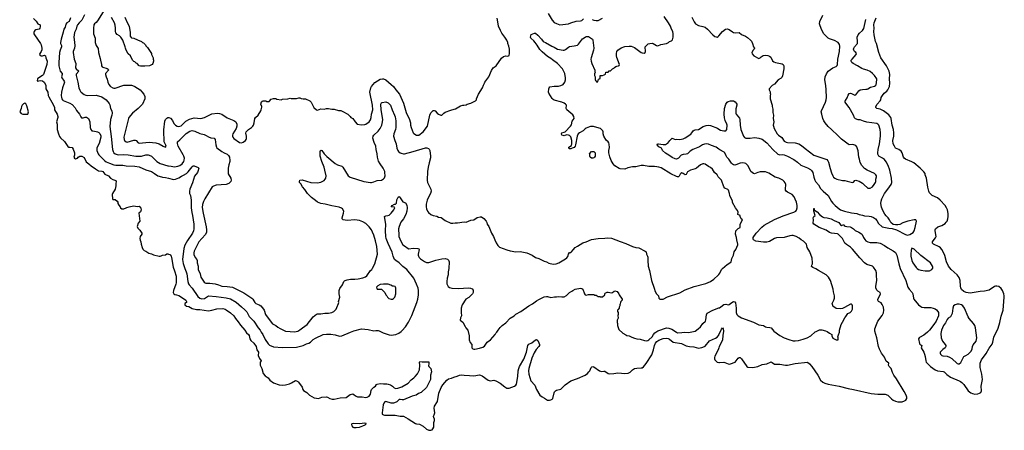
# Model space of a CAD drawing. Header units: inches. Extents: x 1771504 to 1971212, y 471788 to 643615.
# Tile 1 of 256: x 1827298 to 1845188, y 480111 to 487564. Entities that reach past the tile are written whole.
import ezdxf

# ---------------------------------------------------------------- set-up
doc = ezdxf.new("R2010")
doc.units = ezdxf.units.IN
doc.header["$MEASUREMENT"] = 0
for name, color, linetype in [('B8428', 7, 'Continuous'), ('B8438', 7, 'Continuous'), ('B8448', 7, 'Continuous')]:
    doc.layers.add(name, color=color, linetype=linetype)

msp = doc.modelspace()

# ---------------------------------------------------------------- linework, layer by layer
at = {"layer": 'B8428', "color": 5}
for points, elevation in [([(1828817, 487710), (1828714, 487546), (1828687, 487513), (1828659, 487490), (1828648, 487470), (1828641, 487410), (1828641, 487310), (1828667, 487230), (1828667, 487170), (1828671, 487150), (1828690, 487098), (1828724, 487044), (1828727, 486970), (1828761, 486861), (1828765, 486830), (1828787, 486753), (1828787, 486730), (1828799, 486710), (1828810, 486704), (1828890, 486681), (1828907, 486667), (1828911, 486650), (1828856, 486590), (1828856, 486570), (1828867, 486530), (1828886, 486486), (1828901, 486430), (1828919, 486390), (1828940, 486360), (1828950, 486350), (1828990, 486327), (1829010, 486320), (1829030, 486320), (1829190, 486374), (1829270, 486379), (1829330, 486376), (1829350, 486370), (1829392, 486352), (1829487, 486290), (1829518, 486258), (1829552, 486210), (1829569, 486170), (1829570, 486130), (1829527, 486030), (1829450, 485954), (1829350, 485868), (1829284, 485790), (1829272, 485770), (1829193, 485433), (1829194, 485390), (1829204, 485370), (1829230, 485348), (1829250, 485344), (1829370, 485376), (1829398, 485378), (1829413, 485373), (1829450, 485332), (1829470, 485326), (1829650, 485339), (1829770, 485330), (1829834, 485314), (1829906, 485270), (1829950, 485252), (1829957, 485270), (1829953, 485287), (1829923, 485350), (1829925, 485425), (1829915, 485475), (1829915, 485565), (1829938, 485722), (1829950, 485750), (1829970, 485777), (1829990, 485788), (1830000, 485789)], 380), ([(1827550, 487588), (1827598, 487538), (1827630, 487491), (1827671, 487470), (1827673, 487433), (1827666, 487410), (1827650, 487394), (1827590, 487383), (1827571, 487370), (1827558, 487350), (1827553, 487330), (1827557, 487310), (1827570, 487287), (1827679, 487130), (1827687, 487110), (1827699, 487050), (1827700, 487020), (1827691, 486990), (1827662, 486950), (1827659, 486930), (1827670, 486917), (1827690, 486907), (1827712, 486908), (1827750, 486923), (1827767, 486910), (1827772, 486870), (1827796, 486810), (1827793, 486750), (1827733, 486570), (1827711, 486549), (1827643, 486510), (1827624, 486490), (1827614, 486454), (1827630, 486451), (1827643, 486457), (1827681, 486459), (1827710, 486454), (1827740, 486430), (1827768, 486390), (1827773, 486367), (1827771, 486310), (1827808, 486250), (1827817, 486190), (1827826, 486166), (1827915, 486010), (1827930, 485970), (1827931, 485930), (1827981, 485850), (1827991, 485810), (1827991, 485790), (1827966, 485710), (1827977, 485670), (1827979, 485570), (1828002, 485490), (1828023, 485443), (1828039, 485419), (1828114, 485354), (1828139, 485319), (1828170, 485265), (1828190, 485251), (1828210, 485251), (1828250, 485242), (1828270, 485212), (1828295, 485150), (1828295, 485105), (1828282, 485070), (1828291, 485050), (1828310, 485041), (1828330, 485042), (1828349, 485050), (1828362, 485070), (1828390, 485087), (1828410, 485090), (1828430, 485087), (1828470, 485063), (1828507, 484987), (1828557, 484950), (1828594, 484914), (1828675, 484855), (1828730, 484822), (1828790, 484812), (1828806, 484806), (1828842, 484762), (1828910, 484733), (1828950, 484686), (1828990, 484666), (1829046, 484646), (1829053, 484630), (1829046, 484590), (1829046, 484550), (1829031, 484490), (1828985, 484410), (1828978, 484390), (1828982, 484310), (1828990, 484302), (1829030, 484298), (1829072, 484270), (1829082, 484250), (1829082, 484230), (1829097, 484197), (1829122, 484170), (1829131, 484151), (1829152, 484132), (1829188, 484132), (1829230, 484152), (1829247, 484153), (1829286, 484170), (1829310, 484171), (1829370, 484185), (1829430, 484176), (1829470, 484178), (1829490, 484162), (1829505, 484110), (1829490, 484078), (1829462, 484050), (1829478, 483910), (1829451, 483870), (1829432, 483810), (1829442, 483782), (1829483, 483743), (1829519, 483690), (1829518, 483670), (1829486, 483630), (1829478, 483590), (1829484, 483564), (1829502, 483530), (1829505, 483490), (1829522, 483430), (1829537, 483397), (1829557, 483377), (1829590, 483365), (1829647, 483327), (1829694, 483314), (1829730, 483296), (1829830, 483271), (1829850, 483271), (1829870, 483278), (1829890, 483291), (1829947, 483293), (1829970, 483312), (1829990, 483312), (1830000, 483309)], 320), ([(1828221, 487599), (1828198, 487530), (1828155, 487505), (1828136, 487484), (1828122, 487430), (1828101, 487390), (1828090, 487337), (1828050, 487210), (1828038, 487150), (1828040, 487130), (1828055, 487095), (1828056, 487070), (1828033, 487010), (1828024, 486970), (1828008, 486790), (1828012, 486730), (1828033, 486633), (1828068, 486590), (1828069, 486570), (1828058, 486530), (1828063, 486510), (1828104, 486450), (1828110, 486430), (1828109, 486410), (1828075, 486325), (1828056, 486250), (1828052, 486190), (1828056, 486150), (1828064, 486130), (1828075, 486110), (1828090, 486098), (1828207, 486047), (1828250, 486023), (1828306, 485966), (1828330, 485917), (1828387, 485847), (1828410, 485801), (1828424, 485784), (1828450, 485781), (1828490, 485794), (1828510, 485794), (1828550, 485771), (1828572, 485712), (1828577, 485610), (1828592, 485570), (1828610, 485550), (1828625, 485545), (1828690, 485537), (1828713, 485530), (1828737, 485517), (1828756, 485496), (1828775, 485455), (1828774, 485430), (1828742, 485318), (1828707, 485250), (1828702, 485230), (1828702, 485190), (1828724, 485130), (1828737, 485110), (1828842, 485002), (1828870, 484984), (1828930, 484960), (1829010, 484932), (1829046, 484926), (1829170, 484921), (1829230, 484910), (1829390, 484907), (1829470, 484894), (1829590, 484838), (1829690, 484807), (1829750, 484775), (1829809, 484730), (1829830, 484721), (1829890, 484704), (1829950, 484698), (1830000, 484686)], 340), ([(1828473, 487650), (1828430, 487558), (1828410, 487535), (1828378, 487510), (1828347, 487470), (1828337, 487450), (1828325, 487390), (1828293, 487330), (1828280, 487250), (1828296, 487156), (1828298, 487090), (1828291, 487049), (1828269, 486990), (1828268, 486970), (1828286, 486850), (1828319, 486770), (1828313, 486690), (1828326, 486670), (1828370, 486630), (1828327, 486573), (1828324, 486550), (1828357, 486430), (1828370, 486330), (1828388, 486288), (1828404, 486264), (1828415, 486250), (1828470, 486209), (1828497, 486197), (1828531, 486191), (1828690, 486196), (1828790, 486164), (1828870, 486108), (1828923, 486043), (1828937, 486017), (1828947, 485950), (1828974, 485910), (1828979, 485870), (1828973, 485830), (1828946, 485750), (1828935, 485625), (1828963, 485443), (1828986, 485210), (1828997, 485170), (1829008, 485150), (1829030, 485130), (1829090, 485113), (1829190, 485115), (1829270, 485111), (1829410, 485086), (1829510, 485090), (1829590, 485109), (1829630, 485109), (1829650, 485105), (1829690, 485086), (1829732, 485050), (1829790, 484990), (1829850, 484953), (1829990, 484910), (1830000, 484909)], 360), ([(1829210, 487610), (1829250, 487513), (1829286, 487446), (1829306, 487330), (1829303, 487263), (1829321, 487241), (1829330, 487236), (1829374, 487230), (1829437, 487197), (1829511, 487171), (1829530, 487152), (1829550, 487142), (1829582, 487110), (1829591, 487091), (1829620, 487060), (1829692, 486950), (1829692, 486930), (1829722, 486870), (1829722, 486850), (1829731, 486830), (1829731, 486809), (1829718, 486770), (1829702, 486750), (1829654, 486730), (1829570, 486719), (1829490, 486721), (1829468, 486730), (1829430, 486768), (1829415, 486775), (1829390, 486798), (1829370, 486808), (1829349, 486829), (1829310, 486906), (1829267, 486947), (1829235, 487010), (1829218, 487050), (1829215, 487070), (1829174, 487194), (1829135, 487250), (1829114, 487270), (1829070, 487295), (1829045, 487325), (1829038, 487350), (1829039, 487410), (1829033, 487467), (1829020, 487510), (1828965, 487605)], 380)]:
    msp.add_lwpolyline(points, dxfattribs=dict(at, elevation=elevation))
at = {"layer": 'B8428', "color": 5, "elevation": 320}
msp.add_lwpolyline([(1827390, 486049), (1827370, 486039), (1827343, 486010), (1827331, 485990), (1827327, 485950), (1827298, 485890), (1827322, 485862), (1827354, 485850), (1827390, 485847), (1827448, 485852), (1827459, 485890), (1827430, 485998), (1827410, 486038)], close=True, dxfattribs=at)
at = {"layer": 'B8438', "color": 5}
for points, elevation in [([(1836900, 487680), (1836970, 487559), (1837010, 487515), (1837050, 487494), (1837114, 487474), (1837270, 487491), (1837310, 487507), (1837410, 487535), (1837490, 487545), (1837510, 487553), (1837542, 487578)], 380), ([(1830000, 485789), (1830010, 485791), (1830038, 485778), (1830075, 485735), (1830101, 485681), (1830128, 485650), (1830161, 485630), (1830190, 485626), (1830230, 485640), (1830270, 485672), (1830319, 485721), (1830381, 485759), (1830470, 485780), (1830590, 485770), (1830657, 485790), (1830786, 485854), (1830890, 485870), (1830930, 485864), (1830969, 485849), (1831070, 485786), (1831190, 485734), (1831223, 485710), (1831245, 485670), (1831246, 485630), (1831230, 485590), (1831202, 485538), (1831169, 485490), (1831162, 485470), (1831162, 485450), (1831170, 485430), (1831190, 485410), (1831290, 485335), (1831330, 485330), (1831358, 485342), (1831399, 485370), (1831414, 485390), (1831419, 485410), (1831417, 485450), (1831406, 485506), (1831413, 485530), (1831458, 485570), (1831512, 485608), (1831532, 485630), (1831545, 485650), (1831561, 485690), (1831570, 485771), (1831583, 485790), (1831628, 485832), (1831678, 485910), (1831687, 485930), (1831695, 485975), (1831695, 485990), (1831682, 486030), (1831690, 486074), (1831702, 486078), (1831710, 486094), (1831770, 486094), (1831790, 486082), (1831830, 486082), (1831870, 486122), (1831910, 486131), (1831950, 486131), (1831970, 486122), (1832050, 486112), (1832070, 486122), (1832170, 486125), (1832210, 486138), (1832232, 486132), (1832330, 486132), (1832370, 486145), (1832390, 486145), (1832411, 486131), (1832450, 486125), (1832490, 486125), (1832570, 486091), (1832591, 486070), (1832613, 486033), (1832641, 485970), (1832690, 485926), (1832710, 485921), (1832770, 485946), (1832830, 485941), (1832870, 485951), (1832910, 485951), (1832970, 485938), (1833010, 485943), (1833090, 485919), (1833134, 485914), (1833170, 485901), (1833258, 485850), (1833302, 485810), (1833312, 485792), (1833350, 485772), (1833391, 485710), (1833430, 485671), (1833510, 485655), (1833570, 485659), (1833590, 485668), (1833645, 485710), (1833670, 485746), (1833684, 485790), (1833690, 485850), (1833712, 485930), (1833710, 486010), (1833661, 486250), (1833679, 486330), (1833690, 486352), (1833750, 486425), (1833850, 486482), (1833890, 486491), (1833910, 486491), (1833950, 486470), (1834050, 486390), (1834090, 486350), (1834130, 486290), (1834199, 486210), (1834269, 486049), (1834318, 485878), (1834330, 485848), (1834373, 485773), (1834398, 485690), (1834400, 485650), (1834409, 485609), (1834446, 485510), (1834458, 485498), (1834510, 485471), (1834550, 485467), (1834631, 485529), (1834709, 485630), (1834750, 485830), (1834770, 485873), (1834790, 485901), (1834810, 485917), (1834830, 485917), (1834845, 485910), (1834881, 485870), (1834910, 485851), (1834950, 485831), (1834970, 485831), (1835002, 485870), (1835030, 485886), (1835130, 485925), (1835150, 485926), (1835216, 485944), (1835310, 485998), (1835350, 486011), (1835370, 486011), (1835410, 486021), (1835430, 486031), (1835492, 486048), (1835578, 486090), (1835595, 486110), (1835598, 486130), (1835635, 486210), (1835709, 486330), (1835722, 486378), (1835742, 486410), (1835750, 486432), (1835822, 486530), (1835870, 486642), (1835902, 486690), (1835955, 486730), (1836054, 486866), (1836090, 486898), (1836130, 486911), (1836170, 486905), (1836190, 486914), (1836197, 486950), (1836196, 487030), (1836186, 487086), (1836170, 487130), (1836167, 487150), (1836150, 487190), (1836115, 487250), (1836060, 487320), (1836031, 487370), (1835999, 487450), (1835990, 487490), (1835974, 487590)], 380), ([(1840000, 484699), (1839989, 484709), (1839969, 484750), (1839922, 484790), (1839884, 484850), (1839850, 484879), (1839810, 484897), (1839750, 484939), (1839730, 484946), (1839710, 484946), (1839670, 484929), (1839592, 484868), (1839570, 484857), (1839487, 484830), (1839442, 484810), (1839430, 484800), (1839408, 484752), (1839390, 484747), (1839350, 484775), (1839330, 484782), (1839310, 484775), (1839297, 484763), (1839278, 484722), (1839267, 484713), (1839250, 484712), (1839230, 484718), (1839130, 484765), (1838950, 484875), (1838910, 484890), (1838876, 484896), (1838830, 484900), (1838730, 484897), (1838630, 484916), (1838590, 484918), (1838490, 484894), (1838430, 484891), (1838350, 484877), (1838290, 484849), (1838210, 484858), (1838190, 484865), (1838111, 484911), (1838080, 484950), (1838045, 485010), (1838018, 485078), (1838000, 485150), (1838000, 485190), (1838015, 485245), (1838010, 485302), (1838002, 485330), (1837990, 485349), (1837956, 485376), (1837909, 485450), (1837899, 485490), (1837902, 485530), (1837895, 485550), (1837850, 485589), (1837786, 485610), (1837725, 485625), (1837670, 485626), (1837650, 485621), (1837590, 485597), (1837570, 485584), (1837535, 485545), (1837470, 485513), (1837445, 485490), (1837425, 485450), (1837398, 485290), (1837390, 485269), (1837370, 485247), (1837338, 485230), (1837310, 485221), (1837290, 485219), (1837283, 485223), (1837275, 485230), (1837275, 485250), (1837321, 485279), (1837332, 485308), (1837327, 485370), (1837310, 485440), (1837290, 485463), (1837269, 485471), (1837230, 485472), (1837190, 485459), (1837170, 485460), (1837150, 485470), (1837141, 485490), (1837142, 485498), (1837149, 485510), (1837190, 485520), (1837210, 485530), (1837308, 485632), (1837322, 485658), (1837338, 485722), (1837372, 485770), (1837369, 485810), (1837350, 485839), (1837238, 485930), (1837228, 485950), (1837230, 486010), (1837217, 486030), (1837189, 486050), (1837150, 486066), (1837010, 486103), (1836993, 486113), (1836973, 486133), (1836909, 486229), (1836904, 486250), (1836912, 486308), (1836919, 486330), (1836930, 486344), (1837010, 486356), (1837090, 486360), (1837130, 486370), (1837172, 486390), (1837203, 486430), (1837214, 486470), (1837214, 486510), (1837202, 486590), (1837162, 486670), (1837072, 486770), (1836976, 486836), (1836950, 486860), (1836890, 486897), (1836790, 486981), (1836750, 487025), (1836703, 487103), (1836661, 487150), (1836640, 487180), (1836582, 487230), (1836578, 487250), (1836590, 487294), (1836650, 487318), (1836670, 487318), (1836710, 487286), (1836781, 487210), (1836809, 487169), (1836821, 487161), (1836850, 487150), (1836964, 487084), (1837010, 487067), (1837070, 487030), (1837170, 487014), (1837190, 487014), (1837216, 487024), (1837270, 487066), (1837290, 487075), (1837370, 487093), (1837430, 487101), (1837450, 487118), (1837522, 487218), (1837570, 487250), (1837590, 487257), (1837630, 487257), (1837690, 487224), (1837704, 487210), (1837714, 487190), (1837732, 487050), (1837725, 487010), (1837682, 486870), (1837678, 486850), (1837682, 486810), (1837691, 486770), (1837745, 486650), (1837745, 486625), (1837752, 486610), (1837744, 486584), (1837742, 486550), (1837754, 486530), (1837754, 486470), (1837758, 486458), (1837773, 486453), (1837778, 486438), (1837790, 486434), (1837802, 486438), (1837807, 486473), (1837822, 486478), (1837827, 486493), (1837842, 486498), (1837846, 486510), (1837846, 486550), (1837890, 486554), (1837916, 486564), (1837942, 486578), (1837946, 486610), (1837950, 486614), (1837990, 486614), (1838010, 486634), (1838030, 486634), (1838066, 486670), (1838090, 486682), (1838103, 486697), (1838130, 486714), (1838150, 486722), (1838176, 486724), (1838188, 486732), (1838195, 486750), (1838150, 486878), (1838144, 486910), (1838143, 486950), (1838150, 486985), (1838166, 487010), (1838224, 487056), (1838290, 487077), (1838370, 487087), (1838410, 487084), (1838470, 487059), (1838590, 486971), (1838610, 486961), (1838643, 486957), (1838662, 486970), (1838669, 486990), (1838662, 487070), (1838715, 487125), (1838750, 487135), (1838790, 487137), (1838810, 487130), (1838870, 487096), (1838890, 487091), (1838945, 487115), (1839050, 487132), (1839088, 487152), (1839106, 487170), (1839139, 487181), (1839158, 487202), (1839174, 487246), (1839174, 487310), (1839164, 487350), (1839139, 487390), (1839125, 487450), (1839087, 487510), (1839005, 487625)], 360), ([(1837702, 487570), (1837730, 487557), (1837773, 487547), (1837810, 487550), (1837890, 487591)], 380), ([(1839510, 487611), (1839550, 487527), (1839578, 487490), (1839630, 487460), (1839710, 487443), (1839750, 487429), (1839794, 487394), (1839890, 487291), (1839930, 487261), (1839950, 487251), (1839970, 487247), (1839990, 487259), (1840000, 487271)], 360), ([(1830000, 484909), (1830050, 484905), (1830110, 484894), (1830170, 484905), (1830210, 484920), (1830251, 484950), (1830278, 484990), (1830286, 485014), (1830290, 485050), (1830281, 485090), (1830271, 485110), (1830176, 485270), (1830164, 485316), (1830168, 485350), (1830210, 485383), (1830281, 485459), (1830323, 485497), (1830390, 485539), (1830430, 485553), (1830483, 485543), (1830570, 485500), (1830650, 485479), (1830684, 485464), (1830730, 485436), (1830770, 485421), (1830832, 485412), (1830850, 485390), (1830862, 485290), (1830874, 485250), (1830881, 485241), (1830972, 485172), (1831011, 485150), (1831070, 485125), (1831090, 485102), (1831107, 485067), (1831116, 485010), (1831115, 484990), (1831095, 484930), (1831083, 484870), (1831083, 484790), (1831087, 484767), (1831133, 484690), (1831142, 484650), (1831134, 484630), (1831119, 484610), (1831095, 484590), (1831050, 484575), (1830870, 484560), (1830817, 484543), (1830796, 484530), (1830660, 484310), (1830636, 484264), (1830619, 484210), (1830616, 484156), (1830631, 484050), (1830687, 483807), (1830695, 483750), (1830694, 483710), (1830675, 483665), (1830606, 483594), (1830555, 483530), (1830510, 483450), (1830470, 483364), (1830460, 483330), (1830464, 483304), (1830485, 483250), (1830515, 483210), (1830523, 483190), (1830523, 483150), (1830541, 483090), (1830543, 483030), (1830575, 482950), (1830589, 482890), (1830650, 482800), (1830666, 482786), (1830682, 482782), (1830750, 482780), (1830850, 482767), (1830910, 482753), (1830970, 482729), (1831070, 482724), (1831166, 482706), (1831370, 482608), (1831516, 482510), (1831536, 482490), (1831573, 482430), (1831590, 482414), (1831650, 482390), (1831677, 482370), (1831729, 482310), (1831740, 482290), (1831765, 482210), (1831775, 482195), (1831890, 482042), (1831950, 482016), (1831990, 481983), (1832030, 481958), (1832130, 481913), (1832210, 481904), (1832290, 481900), (1832350, 481910), (1832390, 481932), (1832436, 481970), (1832523, 482030), (1832630, 482168), (1832690, 482221), (1832710, 482226), (1832770, 482224), (1832845, 482235), (1832910, 482235), (1832969, 482250), (1833008, 482270), (1833030, 482291), (1833049, 482311), (1833063, 482337), (1833093, 482410), (1833096, 482430), (1833093, 482450), (1833113, 482530), (1833105, 482590), (1833105, 482650), (1833113, 482687), (1833164, 482750), (1833189, 482810), (1833198, 482822), (1833210, 482831), (1833250, 482845), (1833310, 482855), (1833390, 482856), (1833450, 482863), (1833530, 482878), (1833583, 482897), (1833608, 482912), (1833669, 483010), (1833695, 483030), (1833710, 483052), (1833750, 483132), (1833802, 483310), (1833785, 483450), (1833764, 483550), (1833733, 483650), (1833710, 483710), (1833687, 483750), (1833650, 483807), (1833590, 483862), (1833530, 483894), (1833470, 483918), (1833430, 483928), (1833390, 483930), (1833250, 483918), (1833210, 483923), (1833174, 483934), (1833159, 483950), (1833158, 483970), (1833180, 484050), (1833185, 484090), (1833165, 484130), (1833144, 484144), (1833100, 484160), (1832970, 484184), (1832850, 484216), (1832770, 484226), (1832710, 484253), (1832670, 484280), (1832599, 484339), (1832530, 484410), (1832479, 484479), (1832434, 484530), (1832404, 484584), (1832384, 484610), (1832379, 484630), (1832390, 484651), (1832430, 484657), (1832590, 484612), (1832710, 484604), (1832770, 484615), (1832795, 484625), (1832830, 484645), (1832850, 484667), (1832859, 484690), (1832864, 484730), (1832845, 484830), (1832829, 484890), (1832785, 484990), (1832756, 485090), (1832758, 485170), (1832763, 485190), (1832770, 485197), (1832790, 485190), (1832830, 485130), (1832880, 485080), (1833030, 484955), (1833070, 484932), (1833148, 484908), (1833170, 484890), (1833265, 484730), (1833304, 484704), (1833550, 484630), (1833670, 484611), (1833690, 484611), (1833730, 484621), (1833790, 484644), (1833870, 484651), (1833910, 484674), (1833925, 484695), (1833938, 484730), (1833935, 484790), (1833930, 484810), (1833899, 484870), (1833845, 484945), (1833819, 484999), (1833800, 485070), (1833796, 485130), (1833776, 485210), (1833768, 485270), (1833736, 485336), (1833715, 485415), (1833720, 485450), (1833730, 485470), (1833810, 485540), (1833830, 485564), (1833850, 485592), (1833876, 485650), (1833891, 485710), (1833893, 485753), (1833866, 485926), (1833857, 486030), (1833870, 486053), (1833881, 486059), (1833950, 486075), (1833990, 486056), (1834036, 486010), (1834066, 485926), (1834109, 485830), (1834119, 485799), (1834131, 485730), (1834134, 485610), (1834128, 485570), (1834096, 485490), (1834089, 485450), (1834112, 485370), (1834140, 485310), (1834150, 485230), (1834167, 485190), (1834182, 485170), (1834208, 485150), (1834230, 485140), (1834270, 485130), (1834290, 485132), (1834449, 485170), (1834670, 485237), (1834696, 485236), (1834725, 485225), (1834736, 485216), (1834751, 485191), (1834763, 485090), (1834762, 485058), (1834736, 484964), (1834722, 484890), (1834710, 484810), (1834699, 484650), (1834707, 484610), (1834766, 484490), (1834774, 484450), (1834764, 484410), (1834730, 484355), (1834699, 484290), (1834683, 484217), (1834682, 484170), (1834688, 484130), (1834708, 484088), (1834725, 484065), (1834770, 484031), (1834811, 484011), (1834877, 483997), (1834910, 483981), (1834954, 483974), (1835030, 483921), (1835131, 483871), (1835170, 483871), (1835210, 483879), (1835250, 483876), (1835375, 483895), (1835410, 483891), (1835497, 483923), (1835550, 483933), (1835610, 483974), (1835665, 483985), (1835690, 483985), (1835734, 483954), (1835771, 483910), (1835783, 483883), (1835791, 483850), (1835819, 483810), (1835871, 483690), (1835908, 483630), (1835928, 483570), (1835955, 483515), (1835987, 483467), (1836018, 483438), (1836146, 483386), (1836210, 483367), (1836310, 483351), (1836390, 483354), (1836510, 483331), (1836610, 483287), (1836672, 483250), (1836730, 483231), (1836830, 483179), (1836867, 483167), (1836910, 483147), (1836990, 483124), (1837047, 483133), (1837095, 483150), (1837217, 483223), (1837239, 483241), (1837256, 483264), (1837272, 483308), (1837290, 483338), (1837310, 483341), (1837322, 483350), (1837352, 483388), (1837392, 483428), (1837430, 483455), (1837530, 483514), (1837590, 483531), (1837690, 483574), (1837810, 483590), (1837930, 483597), (1837970, 483604), (1838050, 483597), (1838130, 483571), (1838210, 483535), (1838310, 483504), (1838432, 483450), (1838490, 483431), (1838550, 483423), (1838663, 483363), (1838679, 483350), (1838684, 483310), (1838707, 483270), (1838710, 483254), (1838708, 483190), (1838716, 483090), (1838739, 483010), (1838779, 482830), (1838828, 482690), (1838844, 482630), (1838866, 482586), (1838905, 482550), (1838912, 482510), (1838920, 482500), (1838930, 482492), (1838990, 482494), (1839070, 482531), (1839290, 482605), (1839390, 482662), (1839550, 482724), (1839766, 482774), (1839850, 482811), (1839908, 482852), (1839990, 482927), (1840000, 482940)], 360), ([(1840000, 485216), (1839951, 485251), (1839870, 485279), (1839810, 485305), (1839770, 485311), (1839738, 485302), (1839706, 485290), (1839650, 485257), (1839530, 485211), (1839482, 485178), (1839430, 485131), (1839410, 485121), (1839350, 485116), (1839316, 485104), (1839265, 485050), (1839230, 485034), (1839210, 485037), (1839150, 485063), (1839090, 485108), (1839030, 485141), (1838977, 485190), (1838973, 485210), (1838959, 485230), (1838910, 485254), (1838879, 485290), (1838888, 485310), (1838906, 485314), (1838990, 485298), (1839030, 485300), (1839050, 485308), (1839075, 485325), (1839108, 485372), (1839150, 485411), (1839210, 485388), (1839230, 485394), (1839290, 485390), (1839350, 485401), (1839390, 485420), (1839490, 485486), (1839511, 485509), (1839533, 485547), (1839550, 485561), (1839570, 485567), (1839630, 485572), (1839717, 485623), (1839770, 485645), (1839810, 485649), (1839850, 485642), (1839974, 485594), (1840000, 485577)], 340), ([(1830000, 484686), (1830090, 484665), (1830130, 484669), (1830190, 484692), (1830236, 484724), (1830277, 484743), (1830330, 484775), (1830360, 484800), (1830430, 484895), (1830450, 484911), (1830470, 484910), (1830543, 484883), (1830550, 484870), (1830536, 484810), (1830526, 484790), (1830475, 484725), (1830455, 484665), (1830440, 484600), (1830390, 484490), (1830382, 484450), (1830384, 484410), (1830401, 484370), (1830414, 484290), (1830412, 484150), (1830426, 484066), (1830440, 484010), (1830462, 483850), (1830463, 483770), (1830457, 483730), (1830439, 483690), (1830344, 483556), (1830297, 483470), (1830281, 483410), (1830259, 483210), (1830270, 483139), (1830297, 483050), (1830324, 482990), (1830337, 482950), (1830354, 482810), (1830366, 482770), (1830379, 482750), (1830433, 482690), (1830537, 482537), (1830569, 482509), (1830610, 482496), (1830657, 482503), (1830730, 482550), (1830870, 482539), (1831050, 482517), (1831130, 482495), (1831230, 482438), (1831327, 482350), (1831390, 482300), (1831422, 482262), (1831470, 482179), (1831550, 482092), (1831632, 481970), (1831665, 481930), (1831685, 481890), (1831714, 481850), (1831757, 481757), (1831810, 481680), (1831837, 481657), (1831910, 481626), (1832075, 481615), (1832330, 481620), (1832450, 481652), (1832510, 481680), (1832550, 481693), (1832580, 481710), (1832630, 481757), (1832670, 481786), (1832810, 481847), (1832870, 481854), (1832950, 481856), (1833030, 481843), (1833110, 481822), (1833150, 481824), (1833306, 481894), (1833370, 481916), (1833510, 481951), (1833630, 481943), (1833730, 481916), (1833770, 481925), (1833810, 481921), (1833830, 481916), (1833901, 481881), (1834010, 481845), (1834050, 481838), (1834130, 481852), (1834185, 481875), (1834230, 481902), (1834250, 481920), (1834308, 481990), (1834364, 482076), (1834425, 482195), (1834515, 482430), (1834534, 482490), (1834545, 482570), (1834545, 482650), (1834537, 482690), (1834510, 482763), (1834458, 482870), (1834334, 483030), (1834262, 483082), (1834191, 483151), (1834132, 483190), (1834110, 483212), (1834081, 483270), (1834066, 483346), (1833990, 483504), (1833957, 483590), (1833950, 483630), (1833944, 483730), (1833952, 483852), (1833929, 483990), (1833950, 484006), (1833987, 484007), (1834010, 484014), (1834046, 484050), (1834094, 484110), (1834110, 484134), (1834114, 484154), (1834100, 484160), (1834046, 484166), (1834046, 484170), (1834068, 484190), (1834110, 484214), (1834124, 484216), (1834144, 484236), (1834150, 484292), (1834176, 484344), (1834190, 484352), (1834210, 484332), (1834260, 484260), (1834310, 484237), (1834330, 484198), (1834336, 484150), (1834330, 484089), (1834311, 484030), (1834272, 483950), (1834220, 483890), (1834190, 483810), (1834181, 483770), (1834181, 483730), (1834188, 483690), (1834184, 483630), (1834222, 483542), (1834260, 483480), (1834310, 483448), (1834340, 483420), (1834370, 483407), (1834450, 483418), (1834531, 483410), (1834550, 483403), (1834557, 483390), (1834537, 483310), (1834538, 483290), (1834545, 483270), (1834557, 483250), (1834583, 483223), (1834650, 483172), (1834690, 483154), (1834730, 483155), (1834861, 483199), (1834970, 483224), (1835030, 483229), (1835070, 483216), (1835090, 483198), (1835100, 483170), (1835094, 483050), (1835083, 482990), (1835081, 482930), (1835064, 482870), (1835057, 482810), (1835060, 482770), (1835082, 482722), (1835110, 482701), (1835150, 482690), (1835270, 482683), (1835450, 482695), (1835491, 482691), (1835519, 482679), (1835535, 482655), (1835536, 482610), (1835526, 482590), (1835456, 482524), (1835404, 482490), (1835336, 482390), (1835318, 482330), (1835318, 482250), (1835325, 482190), (1835305, 482150), (1835302, 482110), (1835351, 482071), (1835394, 481994), (1835402, 481970), (1835438, 481930), (1835465, 481825), (1835465, 481750), (1835482, 481702), (1835512, 481670), (1835512, 481610), (1835531, 481591), (1835550, 481585), (1835570, 481581), (1835650, 481601), (1835710, 481619), (1835741, 481639), (1835794, 481710), (1835850, 481751), (1835939, 481850), (1835950, 481872), (1835969, 481891), (1835989, 481930), (1836030, 481976), (1836064, 482010), (1836130, 482061), (1836210, 482145), (1836282, 482190), (1836310, 482216), (1836402, 482270), (1836549, 482370), (1836616, 482404), (1836690, 482463), (1836730, 482487), (1836830, 482533), (1836870, 482539), (1836890, 482539), (1836950, 482524), (1837014, 482534), (1837050, 482531), (1837090, 482541), (1837150, 482531), (1837190, 482531), (1837230, 482556), (1837285, 482615), (1837330, 482636), (1837350, 482651), (1837390, 482671), (1837490, 482691), (1837510, 482685), (1837531, 482670), (1837558, 482590), (1837574, 482570), (1837590, 482565), (1837630, 482578), (1837653, 482573), (1837730, 482574), (1837750, 482562), (1837770, 482562), (1837810, 482538), (1837838, 482538), (1837846, 482534), (1837890, 482534), (1837928, 482570), (1837928, 482590), (1837938, 482602), (1837970, 482621), (1837990, 482621), (1838050, 482604), (1838070, 482611), (1838101, 482639), (1838110, 482641), (1838151, 482631), (1838185, 482590), (1838191, 482570), (1838242, 482490), (1838242, 482470), (1838222, 482450), (1838212, 482430), (1838211, 482409), (1838202, 482390), (1838202, 482370), (1838192, 482348), (1838191, 482329), (1838170, 482306), (1838162, 482290), (1838162, 482270), (1838172, 482250), (1838172, 482212), (1838166, 482194), (1838171, 482149), (1838152, 482110), (1838151, 482070), (1838158, 482050), (1838158, 482010), (1838182, 481942), (1838254, 481874), (1838310, 481846), (1838330, 481831), (1838370, 481827), (1838421, 481801), (1838470, 481784), (1838513, 481773), (1838570, 481767), (1838650, 481742), (1838690, 481736), (1838710, 481739), (1838730, 481750), (1838790, 481810), (1838815, 481850), (1838840, 481880), (1838890, 481919), (1839050, 481968), (1839090, 481966), (1839146, 481946), (1839229, 481889), (1839250, 481882), (1839330, 481885), (1839373, 481893), (1839450, 481885), (1839570, 481913), (1839625, 481950), (1839666, 481990), (1839711, 482049), (1839756, 482090), (1839765, 482115), (1839774, 482206), (1839790, 482235), (1839890, 482292), (1840000, 482331)], 340), ([(1830000, 483309), (1830030, 483301), (1830035, 483295), (1830050, 483271), (1830056, 483250), (1830084, 483070), (1830110, 483007), (1830138, 482910), (1830140, 482790), (1830136, 482764), (1830093, 482650), (1830088, 482610), (1830096, 482590), (1830116, 482576), (1830150, 482570), (1830190, 482555), (1830295, 482490), (1830318, 482470), (1830331, 482449), (1830327, 482433), (1830301, 482410), (1830297, 482390), (1830330, 482363), (1830370, 482356), (1830430, 482324), (1830510, 482302), (1830570, 482304), (1830730, 482282), (1830790, 482292), (1830882, 482318), (1830990, 482320), (1831030, 482310), (1831050, 482300), (1831130, 482243), (1831186, 482190), (1831220, 482140), (1831270, 482081), (1831310, 482018), (1831387, 481930), (1831419, 481879), (1831454, 481850), (1831465, 481830), (1831482, 481770), (1831498, 481738), (1831550, 481694), (1831593, 481630), (1831606, 481570), (1831636, 481530), (1831631, 481470), (1831656, 481416), (1831670, 481395), (1831678, 481390), (1831685, 481370), (1831670, 481348), (1831667, 481290), (1831697, 481230), (1831724, 481144), (1831759, 481099), (1831810, 481061), (1831843, 481023), (1831910, 480970), (1832010, 480935), (1832070, 480929), (1832130, 480938), (1832203, 480957), (1832236, 480970), (1832310, 481015), (1832330, 481011), (1832350, 480999), (1832363, 480983), (1832430, 480891), (1832440, 480850), (1832453, 480830), (1832515, 480795), (1832566, 480746), (1832650, 480700), (1832689, 480691), (1832730, 480690), (1832790, 480710), (1832870, 480716), (1832890, 480711), (1832930, 480688), (1832977, 480677), (1833010, 480674), (1833119, 480701), (1833230, 480708), (1833300, 480760), (1833350, 480770), (1833377, 480757), (1833409, 480729), (1833438, 480718), (1833470, 480716), (1833520, 480720), (1833590, 480707), (1833610, 480709), (1833647, 480730), (1833673, 480767), (1833684, 480830), (1833692, 480850), (1833730, 480891), (1833761, 480910), (1833781, 480939), (1833794, 480950), (1833850, 480960), (1833910, 480952), (1833970, 480954), (1833990, 480950), (1834033, 480933), (1834069, 480909), (1834099, 480879), (1834130, 480869), (1834170, 480875), (1834241, 480898), (1834354, 480966), (1834410, 481025), (1834460, 481060), (1834483, 481090), (1834526, 481134), (1834563, 481210), (1834567, 481290), (1834562, 481350), (1834570, 481362), (1834610, 481352), (1834710, 481356), (1834730, 481351), (1834731, 481310), (1834725, 481285), (1834732, 481270), (1834771, 481231), (1834779, 481170), (1834765, 481110), (1834764, 481050), (1834759, 481030), (1834690, 480890), (1834590, 480798), (1834543, 480777), (1834501, 480750), (1834430, 480730), (1834270, 480666), (1834250, 480664), (1834210, 480672), (1834190, 480667), (1834152, 480630), (1834110, 480608), (1834090, 480604), (1834050, 480605), (1833950, 480631), (1833930, 480625), (1833914, 480606), (1833902, 480570), (1833882, 480430), (1833886, 480406), (1833906, 480390), (1833925, 480385), (1834010, 480388), (1834123, 480383), (1834210, 480369), (1834270, 480366), (1834359, 480319), (1834490, 480234), (1834510, 480227), (1834562, 480222), (1834630, 480183), (1834690, 480134), (1834733, 480113), (1834770, 480111), (1834790, 480121), (1834805, 480135), (1834821, 480170), (1834825, 480190), (1834823, 480250), (1834837, 480290), (1834835, 480310), (1834820, 480340), (1834818, 480358), (1834818, 480370), (1834830, 480390), (1834841, 480430), (1834831, 480510), (1834836, 480550), (1834890, 480633), (1834916, 480784), (1834954, 480890), (1834984, 480936), (1835058, 481022), (1835090, 481043), (1835144, 481056), (1835185, 481075), (1835247, 481093), (1835290, 481112), (1835325, 481115), (1835371, 481109), (1835468, 481108), (1835550, 481098), (1835650, 481115), (1835672, 481112), (1835700, 481100), (1835810, 481019), (1835830, 481012), (1835850, 481010), (1835910, 481023), (1835950, 481010), (1836030, 480967), (1836110, 480897), (1836150, 480876), (1836190, 480877), (1836287, 480910), (1836314, 480930), (1836326, 480950), (1836349, 481090), (1836356, 481190), (1836366, 481230), (1836382, 481270), (1836457, 481403), (1836506, 481530), (1836530, 481651), (1836550, 481675), (1836603, 481697), (1836670, 481751), (1836690, 481759), (1836710, 481738), (1836730, 481696), (1836740, 481670), (1836740, 481650), (1836730, 481630), (1836683, 481577), (1836644, 481516), (1836602, 481418), (1836547, 481233), (1836544, 481190), (1836548, 481130), (1836587, 481010), (1836658, 480930), (1836687, 480850), (1836750, 480750), (1836790, 480718), (1836836, 480696), (1836870, 480670), (1836890, 480660), (1836924, 480656), (1836950, 480662), (1836970, 480673), (1836985, 480690), (1837009, 480791), (1837017, 480810), (1837033, 480827), (1837050, 480836), (1837130, 480860), (1837210, 480938), (1837309, 481011), (1837430, 481051), (1837570, 481111), (1837616, 481144), (1837640, 481170), (1837654, 481190), (1837681, 481250), (1837695, 481265), (1837710, 481270), (1837730, 481263), (1837834, 481190), (1837870, 481180), (1837910, 481185), (1837930, 481181), (1837990, 481142), (1838010, 481135), (1838090, 481141), (1838167, 481153), (1838230, 481150), (1838290, 481140), (1838351, 481149), (1838390, 481168), (1838432, 481210), (1838469, 481231), (1838510, 481241), (1838590, 481242), (1838610, 481247), (1838630, 481260), (1838678, 481322), (1838782, 481478), (1838816, 481570), (1838833, 481650), (1838850, 481690), (1838877, 481723), (1838910, 481746), (1838990, 481777), (1839050, 481785), (1839078, 481778), (1839105, 481765), (1839173, 481713), (1839324, 481684), (1839405, 481645), (1839470, 481633), (1839548, 481628), (1839630, 481604), (1839690, 481614), (1839710, 481619), (1839750, 481640), (1839830, 481733), (1839939, 481781), (1839970, 481801), (1840000, 481840), (1840000, 481841)], 320), ([(1840000, 481610), (1839987, 481570), (1839930, 481455), (1839922, 481430), (1839923, 481410), (1839929, 481389), (1839950, 481364), (1839970, 481349), (1840000, 481342)], 320)]:
    msp.add_lwpolyline(points, dxfattribs=dict(at, elevation=elevation))
for points, elevation in [([(1837690, 485048), (1837666, 485070), (1837658, 485090), (1837656, 485116), (1837648, 485130), (1837686, 485170), (1837730, 485172), (1837752, 485150), (1837752, 485090), (1837742, 485070), (1837730, 485058), (1837710, 485049)], 360), ([(1833910, 482764), (1833850, 482755), (1833806, 482734), (1833782, 482710), (1833784, 482684), (1833793, 482673), (1833874, 482670), (1833931, 482611), (1833952, 482570), (1833971, 482551), (1833982, 482530), (1834006, 482506), (1834050, 482491), (1834070, 482491), (1834090, 482502), (1834114, 482526), (1834134, 482586), (1834135, 482690), (1834128, 482710), (1834118, 482718), (1834090, 482728), (1834070, 482728), (1834043, 482743), (1833990, 482762)], 360), ([(1833570, 480242), (1833471, 480229), (1833364, 480236), (1833332, 480230), (1833324, 480216), (1833331, 480190), (1833351, 480170), (1833370, 480162), (1833410, 480159), (1833470, 480169), (1833535, 480190), (1833575, 480210), (1833595, 480230), (1833594, 480234)], 320)]:
    msp.add_lwpolyline(points, close=True, dxfattribs=dict(at, elevation=elevation))
at = {"layer": 'B8448', "color": 5}
for points, elevation in [([(1840000, 487271), (1840068, 487352), (1840119, 487390), (1840150, 487399), (1840190, 487388), (1840250, 487345), (1840270, 487335), (1840310, 487328), (1840370, 487330), (1840415, 487295), (1840484, 487264), (1840521, 487241), (1840576, 487196), (1840594, 487174), (1840615, 487135), (1840633, 487073), (1840646, 487050), (1840645, 487030), (1840625, 487010), (1840602, 486970), (1840604, 486944), (1840634, 486910), (1840730, 486862), (1840750, 486872), (1840770, 486892), (1840805, 486915), (1840850, 486923), (1840890, 486917), (1840921, 486901), (1840943, 486883), (1840978, 486818), (1841000, 486800), (1841028, 486788), (1841150, 486761), (1841170, 486750), (1841179, 486730), (1841183, 486670), (1841156, 486544), (1841145, 486515), (1841135, 486505), (1841076, 486470), (1841010, 486395), (1840972, 486370), (1840914, 486310), (1840914, 486290), (1840932, 486252), (1840932, 486230), (1840942, 486210), (1840932, 486190), (1840931, 486130), (1840971, 486010), (1840971, 485990), (1840982, 485942), (1840983, 485877), (1840991, 485830), (1840988, 485770), (1840999, 485710), (1840988, 485652), (1840993, 485630), (1841008, 485590), (1841062, 485490), (1841082, 485470), (1841144, 485424), (1841190, 485362), (1841224, 485344), (1841250, 485337), (1841390, 485329), (1841453, 485313), (1841503, 485283), (1841570, 485225), (1841726, 485106), (1841964, 485024), (1841984, 485004), (1841996, 484976), (1842021, 484861), (1842046, 484786), (1842070, 484731), (1842087, 484707), (1842107, 484690), (1842145, 484670), (1842250, 484648), (1842290, 484644), (1842330, 484631), (1842430, 484611), (1842450, 484618), (1842474, 484646), (1842490, 484651), (1842510, 484647), (1842550, 484631), (1842610, 484597), (1842633, 484570), (1842710, 484508), (1842750, 484504), (1842790, 484533), (1842822, 484570), (1842846, 484610), (1842851, 484630), (1842851, 484670), (1842864, 484710), (1842863, 484730), (1842852, 484750), (1842829, 484770), (1842693, 484833), (1842646, 484866), (1842597, 484917), (1842567, 484970), (1842557, 485030), (1842544, 485070), (1842530, 485186), (1842510, 485258), (1842490, 485278), (1842455, 485295), (1842430, 485299), (1842370, 485295), (1842350, 485305), (1842230, 485398), (1842160, 485460), (1842050, 485574), (1841988, 485628), (1841935, 485695), (1841911, 485730), (1841891, 485770), (1841870, 485850), (1841863, 485890), (1841865, 485910), (1841936, 486070), (1841950, 486110), (1841957, 486150), (1841953, 486290), (1841945, 486370), (1841927, 486470), (1841935, 486530), (1841956, 486584), (1841990, 486630), (1842070, 486690), (1842130, 486715), (1842150, 486731), (1842159, 486750), (1842163, 486850), (1842192, 486990), (1842202, 487082), (1842196, 487116), (1842168, 487148), (1842105, 487185), (1842010, 487217), (1841990, 487228), (1841910, 487307), (1841864, 487384), (1841830, 487490), (1841834, 487530), (1841893, 487647)], 360), ([(1840000, 481342), (1840010, 481339), (1840090, 481348), (1840110, 481344), (1840170, 481319), (1840190, 481314), (1840210, 481318), (1840296, 481350), (1840350, 481419), (1840370, 481434), (1840390, 481431), (1840410, 481408), (1840510, 481268), (1840530, 481259), (1840610, 481253), (1840650, 481255), (1840710, 481271), (1840790, 481303), (1840831, 481309), (1840870, 481320), (1840950, 481354), (1840970, 481344), (1841010, 481314), (1841030, 481310), (1841110, 481310), (1841210, 481290), (1841250, 481294), (1841390, 481323), (1841610, 481345), (1841650, 481317), (1841688, 481268), (1841797, 481110), (1841850, 481022), (1841890, 480985), (1841927, 480967), (1841987, 480947), (1842190, 480912), (1842350, 480869), (1842450, 480853), (1842770, 480781), (1842890, 480769), (1842989, 480769), (1843024, 480764), (1843069, 480749), (1843140, 480680), (1843170, 480659), (1843210, 480642), (1843250, 480630), (1843330, 480629), (1843377, 480643), (1843401, 480659), (1843415, 480685), (1843416, 480710), (1843407, 480750), (1843370, 480817), (1843230, 481046), (1843182, 481110), (1843159, 481159), (1843134, 481230), (1843093, 481270), (1843085, 481290), (1843087, 481330), (1843044, 481364), (1843010, 481437), (1842957, 481510), (1842921, 481581), (1842904, 481630), (1842873, 481790), (1842836, 481910), (1842835, 481950), (1842864, 482030), (1842892, 482090), (1842970, 482194), (1842990, 482241), (1842999, 482290), (1842990, 482344), (1842970, 482397), (1842950, 482424), (1842903, 482450), (1842890, 482470), (1842891, 482490), (1842931, 482570), (1842937, 482590), (1842931, 482611), (1842890, 482638), (1842870, 482657), (1842854, 482694), (1842851, 482730), (1842872, 482830), (1842872, 482850), (1842865, 482910), (1842867, 482970), (1842853, 483010), (1842812, 483070), (1842790, 483088), (1842690, 483121), (1842647, 483150), (1842560, 483240), (1842430, 483400), (1842390, 483438), (1842321, 483481), (1842290, 483507), (1842275, 483530), (1842250, 483590), (1842232, 483612), (1842170, 483670), (1842156, 483676), (1842049, 483689), (1842010, 483702), (1841950, 483742), (1841824, 483790), (1841728, 483850), (1841715, 483870), (1841722, 483930), (1841714, 483970), (1841729, 483990), (1841753, 484010), (1841729, 484091), (1841726, 484134), (1841730, 484134), (1841734, 484130), (1841734, 484110), (1841742, 484102), (1841750, 484102), (1841755, 484095), (1841790, 484074), (1841829, 484029), (1841885, 483985), (1841910, 483975), (1841970, 483970), (1842042, 483950), (1842097, 483917), (1842181, 483881), (1842210, 483841), (1842230, 483831), (1842270, 483845), (1842279, 483830), (1842296, 483816), (1842329, 483809), (1842385, 483805), (1842410, 483792), (1842446, 483766), (1842475, 483735), (1842543, 483710), (1842590, 483680), (1842604, 483664), (1842628, 483610), (1842653, 483573), (1842673, 483553), (1842710, 483530), (1842750, 483517), (1842870, 483519), (1842930, 483507), (1843010, 483468), (1843070, 483421), (1843170, 483370), (1843210, 483339), (1843237, 483290), (1843270, 483130), (1843298, 483050), (1843398, 482830), (1843433, 482710), (1843459, 482670), (1843514, 482614), (1843527, 482590), (1843535, 482510), (1843544, 482490), (1843629, 482389), (1843670, 482355), (1843690, 482346), (1843730, 482338), (1843850, 482341), (1843897, 482330), (1843930, 482316), (1843957, 482297), (1843982, 482270), (1843990, 482250), (1843994, 482210), (1843990, 482186), (1843947, 482090), (1843910, 482034), (1843830, 481930), (1843793, 481890), (1843725, 481835), (1843645, 481795), (1843638, 481790), (1843630, 481770), (1843644, 481684), (1843652, 481672), (1843670, 481665), (1843687, 481650), (1843678, 481610), (1843724, 481530), (1843740, 481490), (1843750, 481450), (1843760, 481370), (1843769, 481350), (1843846, 481270), (1843930, 481208), (1843971, 481189), (1844079, 481179), (1844092, 481172), (1844143, 481123), (1844210, 481078), (1844370, 481010), (1844390, 480998), (1844417, 480977), (1844450, 480942), (1844529, 480829), (1844579, 480790), (1844610, 480776), (1844650, 480769), (1844707, 480773), (1844738, 480782), (1844764, 480796), (1844775, 480825), (1844770, 480910), (1844789, 481031), (1844781, 481130), (1844748, 481250), (1844746, 481290), (1844751, 481330), (1844775, 481390), (1844858, 481502), (1844910, 481599), (1844965, 481675), (1844979, 481710), (1845000, 481800), (1845078, 481962), (1845108, 482070), (1845130, 482185), (1845164, 482290), (1845187, 482530), (1845188, 482550), (1845179, 482590), (1845152, 482650), (1845130, 482683), (1845090, 482720), (1845050, 482730), (1845030, 482727), (1845010, 482718), (1844910, 482656), (1844830, 482636), (1844750, 482629), (1844570, 482601), (1844530, 482603), (1844497, 482610), (1844450, 482632), (1844410, 482668), (1844396, 482696), (1844389, 482730), (1844385, 482830), (1844366, 482886), (1844332, 482932), (1844220, 483030), (1844173, 483090), (1844139, 483170), (1844106, 483286), (1844077, 483350), (1844050, 483395), (1844030, 483423), (1844004, 483444), (1843904, 483490), (1843881, 483510), (1843884, 483530), (1843895, 483550), (1843938, 483602), (1843949, 483630), (1843931, 483730), (1843931, 483750), (1843938, 483770), (1843978, 483802), (1844051, 483829), (1844110, 483862), (1844134, 483886), (1844150, 483910), (1844164, 483950), (1844170, 483990), (1844168, 484048), (1844153, 484110), (1844136, 484150), (1844110, 484192), (1844025, 484290), (1843971, 484331), (1843875, 484375), (1843850, 484396), (1843830, 484421), (1843816, 484450), (1843796, 484524), (1843774, 484690), (1843750, 484750), (1843747, 484770), (1843725, 484805), (1843659, 484870), (1843545, 484965), (1843510, 484986), (1843390, 485030), (1843370, 485050), (1843358, 485070), (1843330, 485150), (1843316, 485176), (1843270, 485208), (1843209, 485230), (1843194, 485270), (1843168, 485310), (1843165, 485370), (1843180, 485450), (1843180, 485510), (1843173, 485570), (1843152, 485650), (1843134, 485770), (1843127, 485790), (1843090, 485840), (1842990, 485913), (1842930, 485942), (1842873, 485950), (1842855, 485970), (1842855, 485990), (1842878, 486030), (1842934, 486090), (1842944, 486110), (1842950, 486150), (1842972, 486190), (1843005, 486230), (1843052, 486268), (1843070, 486290), (1843099, 486350), (1843109, 486410), (1843101, 486490), (1843106, 486570), (1843095, 486630), (1843050, 486730), (1842946, 486870), (1842909, 486970), (1842865, 487130), (1842845, 487170), (1842820, 487290), (1842818, 487350), (1842823, 487410), (1842817, 487470), (1842826, 487510), (1842860, 487600)], 320), ([(1840000, 485577), (1840030, 485558), (1840094, 485546), (1840130, 485546), (1840148, 485572), (1840151, 485650), (1840147, 485670), (1840115, 485735), (1840103, 485783), (1840096, 485850), (1840105, 485950), (1840130, 486033), (1840152, 486068), (1840170, 486080), (1840210, 486089), (1840270, 486089), (1840295, 486075), (1840316, 486050), (1840326, 486030), (1840325, 486010), (1840307, 485947), (1840309, 485870), (1840318, 485850), (1840374, 485774), (1840385, 485750), (1840389, 485649), (1840402, 485570), (1840449, 485450), (1840470, 485424), (1840490, 485411), (1840570, 485411), (1840650, 485425), (1840690, 485421), (1840730, 485415), (1840790, 485393), (1840870, 485330), (1840979, 485210), (1841070, 485126), (1841090, 485116), (1841110, 485113), (1841155, 485115), (1841190, 485110), (1841250, 485087), (1841365, 485025), (1841430, 484978), (1841490, 484926), (1841614, 484874), (1841664, 484844), (1841685, 484825), (1841706, 484790), (1841725, 484705), (1841747, 484650), (1841758, 484630), (1841809, 484569), (1841850, 484501), (1841894, 484450), (1841989, 484370), (1842050, 484262), (1842073, 484233), (1842115, 484190), (1842186, 484130), (1842214, 484114), (1842281, 484090), (1842410, 484061), (1842510, 484046), (1842550, 484029), (1842610, 484018), (1842650, 484003), (1842730, 484000), (1842770, 483990), (1842812, 483972), (1842847, 483947), (1842870, 483921), (1842903, 483863), (1842970, 483803), (1843090, 483779), (1843150, 483775), (1843231, 483751), (1843390, 483663), (1843430, 483655), (1843470, 483663), (1843530, 483703), (1843549, 483730), (1843570, 483790), (1843593, 483910), (1843578, 483930), (1843570, 483934), (1843550, 483933), (1843433, 483907), (1843346, 483874), (1843290, 483846), (1843250, 483839), (1843210, 483839), (1843170, 483849), (1843123, 483883), (1843103, 483930), (1843077, 483970), (1843042, 484002), (1843014, 484034), (1842981, 484101), (1842959, 484159), (1842944, 484230), (1842948, 484270), (1842961, 484310), (1843011, 484410), (1843069, 484491), (1843132, 484570), (1843142, 484610), (1843137, 484690), (1843107, 484830), (1843079, 484919), (1843043, 484983), (1843010, 485025), (1842977, 485050), (1842910, 485090), (1842893, 485110), (1842890, 485122), (1842887, 485150), (1842894, 485206), (1842920, 485310), (1842941, 485450), (1842940, 485510), (1842931, 485570), (1842905, 485650), (1842890, 485669), (1842870, 485680), (1842690, 485703), (1842630, 485723), (1842570, 485749), (1842530, 485749), (1842484, 485764), (1842466, 485786), (1842447, 485830), (1842371, 485970), (1842307, 486047), (1842296, 486070), (1842295, 486090), (1842300, 486100), (1842330, 486145), (1842350, 486195), (1842370, 486222), (1842390, 486230), (1842410, 486227), (1842470, 486194), (1842490, 486203), (1842546, 486274), (1842570, 486290), (1842610, 486300), (1842670, 486302), (1842694, 486306), (1842710, 486311), (1842759, 486341), (1842830, 486359), (1842849, 486370), (1842857, 486383), (1842872, 486470), (1842869, 486490), (1842829, 486550), (1842793, 486590), (1842750, 486625), (1842693, 486650), (1842630, 486665), (1842598, 486678), (1842523, 486730), (1842440, 486770), (1842416, 486790), (1842407, 486810), (1842408, 486830), (1842422, 486850), (1842497, 486930), (1842503, 486950), (1842492, 486970), (1842468, 486988), (1842452, 487010), (1842448, 487030), (1842453, 487050), (1842467, 487073), (1842518, 487130), (1842522, 487170), (1842517, 487250), (1842530, 487290), (1842558, 487322), (1842614, 487366), (1842637, 487403), (1842672, 487570)], 340), ([(1840000, 482331), (1840010, 482334), (1840038, 482350), (1840090, 482393), (1840130, 482398), (1840170, 482390), (1840186, 482394), (1840235, 482430), (1840270, 482447), (1840290, 482445), (1840304, 482424), (1840314, 482326), (1840314, 482250), (1840328, 482210), (1840350, 482191), (1840414, 482154), (1840630, 482073), (1840730, 482028), (1840810, 482011), (1840850, 481988), (1840870, 481982), (1840930, 481979), (1840950, 481970), (1841003, 481910), (1841110, 481833), (1841190, 481790), (1841270, 481757), (1841350, 481733), (1841387, 481733), (1841450, 481740), (1841530, 481763), (1841608, 481792), (1841670, 481827), (1841750, 481895), (1841770, 481907), (1841830, 481936), (1841870, 481936), (1841939, 481919), (1841970, 481905), (1842010, 481872), (1842051, 481851), (1842053, 481827), (1842070, 481785), (1842130, 481752), (1842166, 481754), (1842168, 481790), (1842162, 481810), (1842174, 481846), (1842195, 481890), (1842195, 481930), (1842222, 482030), (1842250, 482072), (1842290, 482154), (1842310, 482174), (1842330, 482214), (1842346, 482230), (1842386, 482250), (1842410, 482274), (1842428, 482310), (1842429, 482370), (1842422, 482390), (1842410, 482402), (1842390, 482399), (1842283, 482337), (1842250, 482322), (1842210, 482314), (1842130, 482324), (1842088, 482350), (1842080, 482360), (1842058, 482410), (1842090, 482474), (1842102, 482510), (1842102, 482550), (1842086, 482626), (1842081, 482670), (1842030, 482828), (1841995, 482890), (1841953, 482933), (1841810, 483009), (1841762, 483042), (1841706, 483066), (1841687, 483087), (1841689, 483110), (1841701, 483130), (1841705, 483150), (1841694, 483234), (1841653, 483350), (1841605, 483430), (1841594, 483490), (1841541, 483541), (1841494, 483570), (1841459, 483599), (1841406, 483626), (1841350, 483646), (1841327, 483647), (1841290, 483642), (1841188, 483612), (1841050, 483603), (1841010, 483590), (1840922, 483538), (1840870, 483523), (1840810, 483526), (1840670, 483545), (1840630, 483568), (1840623, 483583), (1840625, 483610), (1840682, 483690), (1840783, 483797), (1840826, 483834), (1841010, 483936), (1841170, 484004), (1841366, 484070), (1841401, 484090), (1841414, 484107), (1841425, 484150), (1841422, 484190), (1841410, 484249), (1841390, 484305), (1841367, 484347), (1841332, 484390), (1841299, 484410), (1841250, 484431), (1841225, 484450), (1841215, 484470), (1841212, 484490), (1841220, 484570), (1841206, 484606), (1841188, 484630), (1841164, 484650), (1841117, 484677), (1841090, 484690), (1841024, 484704), (1840910, 484780), (1840850, 484800), (1840810, 484803), (1840750, 484800), (1840710, 484791), (1840650, 484768), (1840630, 484771), (1840584, 484810), (1840531, 484911), (1840490, 484951), (1840470, 484960), (1840430, 484964), (1840390, 484960), (1840310, 484928), (1840290, 484925), (1840270, 484928), (1840250, 484939), (1840230, 484960), (1840183, 485030), (1840147, 485070), (1840132, 485092), (1840110, 485145), (1840099, 485159), (1840021, 485201), (1840000, 485216)], 340), ([(1840000, 482940), (1840018, 482962), (1840049, 483030), (1840066, 483050), (1840150, 483119), (1840199, 483150), (1840222, 483170), (1840235, 483230), (1840269, 483290), (1840282, 483350), (1840309, 483391), (1840343, 483477), (1840344, 483490), (1840326, 483566), (1840323, 483610), (1840305, 483670), (1840308, 483732), (1840350, 483774), (1840386, 483790), (1840386, 483850), (1840428, 483930), (1840408, 483950), (1840388, 483990), (1840386, 484010), (1840346, 484030), (1840349, 484070), (1840340, 484100), (1840302, 484150), (1840250, 484246), (1840248, 484270), (1840198, 484370), (1840195, 484410), (1840175, 484470), (1840163, 484483), (1840110, 484508), (1840089, 484530), (1840049, 484649), (1840000, 484699)], 360), ([(1840000, 481841), (1840050, 481946), (1840070, 481971), (1840080, 481950), (1840086, 481910), (1840071, 481830), (1840067, 481750), (1840052, 481710), (1840007, 481630), (1840000, 481610)], 320)]:
    msp.add_lwpolyline(points, dxfattribs=dict(at, elevation=elevation))
at = {"layer": 'B8448', "color": 5, "elevation": 340}
for points in [[(1843510, 483418), (1843497, 483383), (1843490, 483310), (1843492, 483270), (1843507, 483190), (1843526, 483150), (1843584, 483064), (1843605, 483045), (1843630, 483031), (1843670, 483017), (1843750, 483006), (1843830, 483008), (1843872, 483028), (1843889, 483051), (1843889, 483070), (1843883, 483090), (1843844, 483150), (1843670, 483282), (1843550, 483397)], [(1844330, 482401), (1844292, 482390), (1844266, 482370), (1844251, 482330), (1844239, 482230), (1844225, 482195), (1844207, 482173), (1844170, 482146), (1844150, 482124), (1844118, 482062), (1844083, 482010), (1844047, 481930), (1844034, 481870), (1844042, 481790), (1844065, 481730), (1844114, 481670), (1844124, 481650), (1844127, 481630), (1844111, 481610), (1844070, 481579), (1844041, 481550), (1844025, 481530), (1844022, 481510), (1844028, 481490), (1844050, 481470), (1844070, 481463), (1844150, 481454), (1844190, 481440), (1844234, 481414), (1844330, 481324), (1844350, 481315), (1844370, 481319), (1844396, 481344), (1844430, 481401), (1844452, 481448), (1844490, 481466), (1844530, 481493), (1844585, 481550), (1844604, 481590), (1844609, 481630), (1844621, 481659), (1844676, 481730), (1844684, 481756), (1844687, 481790), (1844662, 481970), (1844650, 482010), (1844630, 482049), (1844550, 482139), (1844530, 482169), (1844465, 482330), (1844437, 482370), (1844408, 482390), (1844370, 482399)]]:
    msp.add_lwpolyline(points, close=True, dxfattribs=at)

doc.saveas('drawing.dxf')
